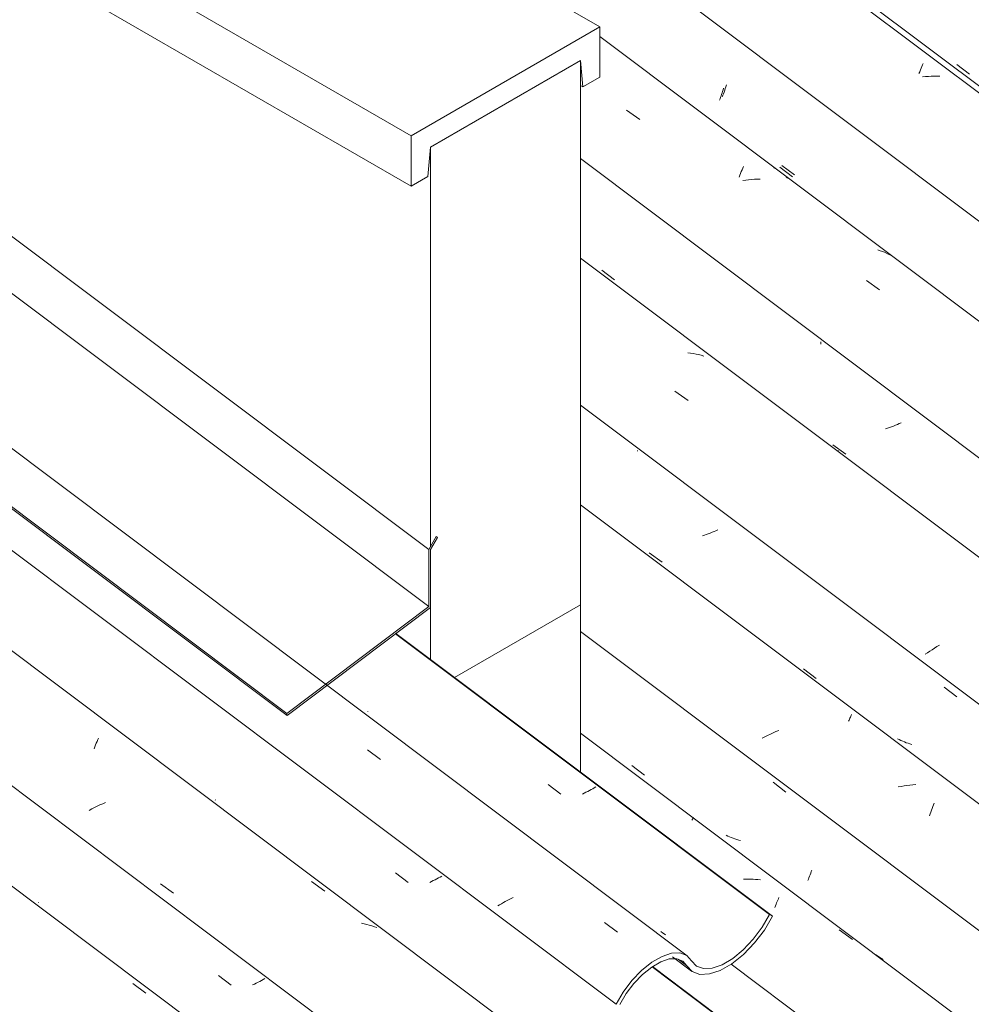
# Model space of a CAD drawing. Header units: millimetres. Extents: x 6528 to 21779, y 617 to 11154.
# Tile 70 of 106: x 13321 to 14017, y 7325 to 8044. Entities that reach past the tile are written whole.
import ezdxf

# ---------------------------------------------------------------- set-up
doc = ezdxf.new("R2010")
doc.units = ezdxf.units.MM
for name, color, linetype, lineweight in [('A-GLAZ-CWMG', 7, 'Continuous', 5), ('A-ROOF', 7, 'Continuous', 5), ('A-ROOF-OTLN', 7, 'Continuous', 5), ('I-WALL', 7, 'Continuous', 5)]:
    doc.layers.add(name, color=color, linetype=linetype, lineweight=lineweight)

# ---------------------------------------------------------------- blocks, each defined once
blk = doc.blocks.new('FP_64-ISO_02')
at = {"layer": 'A-GLAZ-CWMG'}
blk.add_line((17055.9, 5027.73), (13731.04, 7523.22), dxfattribs=at)
at = {"layer": 'A-GLAZ-CWMG', "color": 9, "true_color": 0xc0c0c0}
for p, q in [((13812.55, 7459.49), (13812.75, 7459.93)), ((13812.75, 7459.93), (13812.93, 7460.33)), ((13812.93, 7460.33), (13813.09, 7460.69)), ((13813.09, 7460.69), (13813.22, 7461)), ((13813.22, 7461), (13813.32, 7461.27)), ((13813.32, 7461.27), (13813.39, 7461.5)), ((13813.39, 7461.5), (13813.44, 7461.68)), ((13851.88, 7416.51), (13850.07, 7416.45)), ((13853.68, 7416.53), (13851.88, 7416.51)), ((13855.48, 7416.51), (13853.68, 7416.53)), ((13857.26, 7416.44), (13855.48, 7416.51)), ((13859.02, 7416.33), (13857.26, 7416.44)), ((13860.77, 7416.18), (13859.02, 7416.33)), ((13862.51, 7415.98), (13860.77, 7416.18)), ((13873.93, 7398.17), (13874.38, 7399.23)), ((13874.38, 7399.23), (13874.81, 7400.25)), ((13874.81, 7400.25), (13875.24, 7401.24)), ((13875.24, 7401.24), (13875.66, 7402.18)), ((13875.66, 7402.18), (13876.06, 7403.08)), ((13873.01, 7395.92), (13873.47, 7397.06)), ((13873.47, 7397.06), (13873.93, 7398.17)), ((13920.16, 7379.48), (13929.7, 7372.42)), ((13948.18, 7360.42), (13946.76, 7361.22)), ((13949.57, 7359.58), (13948.18, 7360.42)), ((13950.94, 7358.69), (13949.57, 7359.58)), ((13952.27, 7357.75), (13950.94, 7358.69))]:
    blk.add_line(p, q, dxfattribs=at)
blk = doc.blocks.new('FP_65-ISO_02')
at = {"layer": 'A-GLAZ-CWMG', "color": 9, "true_color": 0xc0c0c0}
for p, q in [((13768.58, 7499.5), (13777.86, 7492.5)), ((13871.95, 7487.27), (13881.22, 7480.05)), ((13838.69, 7447.97), (13837.43, 7448.57)), ((13839.98, 7447.41), (13838.69, 7447.97)), ((13841.28, 7446.88), (13839.98, 7447.41)), ((13842.6, 7446.38), (13841.28, 7446.88)), ((13843.94, 7445.92), (13842.6, 7446.38)), ((13845.29, 7445.49), (13843.94, 7445.92)), ((13846.67, 7445.09), (13845.29, 7445.49)), ((13848.05, 7444.73), (13846.67, 7445.09)), ((13898.83, 7419.7), (13899.25, 7420.83)), ((13899.25, 7420.83), (13899.68, 7422)), ((13899.68, 7422), (13900.11, 7423.21)), ((13897.2, 7415.58), (13897.59, 7416.54)), ((13897.59, 7416.54), (13898, 7417.55)), ((13898, 7417.55), (13898.41, 7418.6)), ((13898.41, 7418.6), (13898.83, 7419.7))]:
    blk.add_line(p, q, dxfattribs=at)
blk = doc.blocks.new('FP_66-ISO_02')
at = {"layer": 'A-GLAZ-CWMG'}
blk.add_line((17180.28, 5101.02), (13731.04, 7689.87), dxfattribs=at)
at = {"layer": 'A-GLAZ-CWMG', "color": 9, "true_color": 0xc0c0c0}
for p, q in [((13928.29, 7534.85), (13928.6, 7535.52)), ((13928.6, 7535.52), (13928.89, 7536.15)), ((13928.89, 7536.15), (13929.16, 7536.73)), ((13926.9, 7531.78), (13927.27, 7532.61)), ((13927.27, 7532.61), (13927.63, 7533.39)), ((13927.63, 7533.39), (13927.97, 7534.14)), ((13927.97, 7534.14), (13928.29, 7534.85)), ((13867.81, 7521.48), (13865.84, 7520.48)), ((13869.8, 7522.45), (13867.81, 7521.48)), ((13871.81, 7523.39), (13869.8, 7522.45)), ((13873.85, 7524.31), (13871.81, 7523.39)), ((13875.91, 7525.2), (13873.85, 7524.31)), ((13865.84, 7520.48), (13863.89, 7519.47)), ((13969.62, 7484.99), (13967.46, 7484.65)), ((13971.77, 7485.27), (13969.62, 7484.99)), ((13973.92, 7485.51), (13971.77, 7485.27)), ((13976.05, 7485.69), (13973.92, 7485.51)), ((13965.3, 7484.26), (13963.14, 7483.83)), ((13967.46, 7484.65), (13965.3, 7484.26)), ((13988.49, 7469.5), (13988.97, 7470.76)), ((13988.97, 7470.76), (13989.44, 7471.99)), ((13986.1, 7462.69), (13986.58, 7464.12)), ((13986.58, 7464.12), (13987.06, 7465.51)), ((13987.06, 7465.51), (13987.54, 7466.87)), ((13987.54, 7466.87), (13988.02, 7468.2)), ((13988.02, 7468.2), (13988.49, 7469.5))]:
    blk.add_line(p, q, dxfattribs=at)
blk = doc.blocks.new('FP_67-ISO_02')
at = {"layer": 'A-GLAZ-CWMG', "color": 9, "true_color": 0xc0c0c0}
for p, q in [((13772.72, 7729.08), (13772.73, 7729.53)), ((13821.57, 7667.67), (13820.11, 7667.17)), ((13823.01, 7668.19), (13821.57, 7667.67)), ((13824.44, 7668.72), (13823.01, 7668.19)), ((13825.86, 7669.27), (13824.44, 7668.72)), ((13827.27, 7669.83), (13825.86, 7669.27)), ((13828.66, 7670.41), (13827.27, 7669.83)), ((13830.03, 7670.99), (13828.66, 7670.41)), ((13831.39, 7671.59), (13830.03, 7670.99)), ((13781.36, 7654.9), (13790.64, 7647.9)), ((13893.93, 7570.11), (13903.22, 7563.12)), ((13996.81, 7556.76), (14006.08, 7549.55)), ((13963.96, 7518.4), (13962.73, 7519.04)), ((13965.22, 7517.79), (13963.96, 7518.4)), ((13966.5, 7517.22), (13965.22, 7517.79)), ((13967.79, 7516.69), (13966.5, 7517.22)), ((13969.11, 7516.19), (13967.79, 7516.69)), ((13970.44, 7515.72), (13969.11, 7516.19)), ((13971.79, 7515.29), (13970.44, 7515.72)), ((13973.16, 7514.89), (13971.79, 7515.29))]:
    blk.add_line(p, q, dxfattribs=at)
blk = doc.blocks.new('FP_68-ISO_02')
at = {"layer": 'A-GLAZ-CWMG'}
blk.add_line((17314.28, 5180.68), (13731.04, 7870.1), dxfattribs=at)
at = {"layer": 'A-GLAZ-CWMG', "color": 9, "true_color": 0xc0c0c0}
for p, q in [((13811.54, 7800.69), (13809.54, 7800.96)), ((13813.52, 7800.36), (13811.54, 7800.69)), ((13815.48, 7799.99), (13813.52, 7800.36)), ((13817.41, 7799.55), (13815.48, 7799.99)), ((13819.32, 7799.07), (13817.41, 7799.55)), ((13821.2, 7798.53), (13819.32, 7799.07)), ((13800.05, 7772.96), (13809.7, 7766.17)), ((13919.25, 7729.35), (13919.21, 7729.45)), ((13919.26, 7729.2), (13919.25, 7729.35)), ((13919.24, 7729), (13919.26, 7729.2)), ((13991.45, 7586.32), (13989.66, 7585.21)), ((13993.26, 7587.41), (13991.45, 7586.32)), ((13984.5, 7581.85), (13982.85, 7580.72)), ((13986.19, 7582.98), (13984.5, 7581.85)), ((13987.91, 7584.1), (13986.19, 7582.98)), ((13989.66, 7585.21), (13987.91, 7584.1))]:
    blk.add_line(p, q, dxfattribs=at)
blk = doc.blocks.new('FP_69-ISO_02')
at = {"layer": 'A-GLAZ-CWMG', "color": 9, "true_color": 0xc0c0c0}
for p, q in [((13746.7, 7861.15), (13755.99, 7854.14)), ((13906.63, 7808.05), (13906.63, 7808.91)), ((13906.62, 7807.18), (13906.63, 7808.05)), ((13955.47, 7745.86), (13954.01, 7745.36)), ((13956.91, 7746.37), (13955.47, 7745.86)), ((13958.35, 7746.9), (13956.91, 7746.37)), ((13959.77, 7747.44), (13958.35, 7746.9)), ((13961.17, 7748), (13959.77, 7747.44)), ((13962.57, 7748.57), (13961.17, 7748)), ((13963.94, 7749.15), (13962.57, 7748.57)), ((13965.3, 7749.75), (13963.94, 7749.15)), ((13915.53, 7733.78), (13924.82, 7726.79))]:
    blk.add_line(p, q, dxfattribs=at)
blk = doc.blocks.new('FP_70-ISO_02')
at = {"layer": 'A-GLAZ-CWMG'}
blk.add_line((17444.84, 5255.08), (13745.19, 8031.87), dxfattribs=at)
at = {"layer": 'A-GLAZ-CWMG', "color": 9, "true_color": 0xc0c0c0}
for p, q in [((13764.7, 7978.16), (13774.34, 7971.33)), ((13847.51, 7930.57), (13848.05, 7931.94)), ((13848.05, 7931.94), (13848.57, 7933.27)), ((13848.57, 7933.27), (13849.09, 7934.54)), ((13849.09, 7934.54), (13849.6, 7935.77)), ((13849.6, 7935.77), (13850.09, 7936.94)), ((13846.97, 7929.16), (13847.51, 7930.57)), ((13851.77, 7927.06), (13849.62, 7926.78)), ((13853.91, 7927.29), (13851.77, 7927.06)), ((13856.04, 7927.47), (13853.91, 7927.29)), ((13858.17, 7927.59), (13856.04, 7927.47)), ((13860.28, 7927.67), (13858.17, 7927.59)), ((13862.38, 7927.69), (13860.28, 7927.67)), ((13950.07, 7875.42), (13948.22, 7876.04)), ((13951.88, 7874.75), (13950.07, 7875.42)), ((13953.66, 7874.02), (13951.88, 7874.75)), ((13955.41, 7873.23), (13953.66, 7874.02)), ((13957.12, 7872.39), (13955.41, 7873.23)), ((13958.8, 7871.49), (13957.12, 7872.39)), ((13939.92, 7853.8), (13949.56, 7846.94))]:
    blk.add_line(p, q, dxfattribs=at)
blk = doc.blocks.new('FP_71-ISO_02')
at = {"layer": 'A-GLAZ-CWMG', "color": 9, "true_color": 0xc0c0c0}
for p, q in [((13833.43, 7987.46), (13833.8, 7988.49)), ((13833.8, 7988.49), (13834.17, 7989.55)), ((13834.17, 7989.55), (13834.55, 7990.65)), ((13834.55, 7990.65), (13834.92, 7991.77)), ((13834.92, 7991.77), (13835.29, 7992.92)), ((13835.29, 7992.92), (13835.66, 7994.09)), ((13832.71, 7985.49), (13833.07, 7986.46)), ((13833.07, 7986.46), (13833.43, 7987.46)), ((13876.64, 7936.51), (13885.92, 7929.5))]:
    blk.add_line(p, q, dxfattribs=at)
blk = doc.blocks.new('FP_72-ISO_02')
at = {"layer": 'A-GLAZ-CWMG'}
blk.add_line((17574.3, 5329.67), (13328.06, 8516.71), dxfattribs=at)
at = {"layer": 'A-GLAZ-CWMG', "color": 9, "true_color": 0xc0c0c0}
for p, q in [((13979.93, 8008.69), (13980.44, 8009.9)), ((13980.44, 8009.9), (13980.93, 8011.06)), ((13980.93, 8011.06), (13981.41, 8012.18)), ((13978.36, 8004.77), (13978.89, 8006.12)), ((13978.89, 8006.12), (13979.42, 8007.43)), ((13979.42, 8007.43), (13979.93, 8008.69)), ((13983.14, 8002.62), (13981, 8002.4)), ((13985.28, 8002.78), (13983.14, 8002.62)), ((13987.4, 8002.9), (13985.28, 8002.78)), ((13989.51, 8002.96), (13987.4, 8002.9)), ((13991.6, 8002.97), (13989.51, 8002.96)), ((13993.68, 8002.93), (13991.6, 8002.97))]:
    blk.add_line(p, q, dxfattribs=at)
blk = doc.blocks.new('FP_73-ISO_02')
at = {"layer": 'A-GLAZ-CWMG', "color": 9, "true_color": 0xc0c0c0}
blk.add_line((14005.91, 8011.43), (14015.19, 8004.42), dxfattribs=at)
blk = doc.blocks.new('Rectangular Mullion - Telha Fibrocimento - Ondulada-1908998-ISO_02')
at = {"layer": 'A-GLAZ-CWMG'}
for p, q in [((17505.54, 5282.6), (13328.06, 8418.03)), ((17375.49, 5207.34), (13731.04, 7942.7)), ((17241, 5128.27), (13731.04, 7762.69)), ((17115.22, 5057.34), (13731.04, 7597.35)), ((16995.01, 4987.33), (13841.13, 7354.49))]:
    blk.add_line(p, q, dxfattribs=at)
for name in ['FP_72-ISO_02', 'FP_70-ISO_02', 'FP_73-ISO_02', 'FP_68-ISO_02', 'FP_71-ISO_02', 'FP_69-ISO_02', 'FP_67-ISO_02', 'FP_66-ISO_02', 'FP_64-ISO_02', 'FP_65-ISO_02']:
    blk.add_blockref(name, (0, 0), dxfattribs=at)
blk = doc.blocks.new('FP_84-ISO_02')
at = {"layer": 'A-GLAZ-CWMG'}
blk.add_line((17446.93, 5253.49), (13745.19, 8031.86), dxfattribs=at)
at = {"layer": 'A-GLAZ-CWMG', "color": 9, "true_color": 0xc0c0c0}
for p, q in [((13872.36, 7935.61), (13872.48, 7935.9)), ((13872.48, 7935.9), (13872.57, 7936.16)), ((13872.57, 7936.16), (13872.64, 7936.37)), ((13882, 7928.71), (13881.33, 7929.03)), ((13883.46, 7927.95), (13882, 7928.71)), ((13884.89, 7927.15), (13883.46, 7927.95))]:
    blk.add_line(p, q, dxfattribs=at)
blk = doc.blocks.new('FP_85-ISO_02')
at = {"layer": 'A-GLAZ-CWMG', "color": 9, "true_color": 0xc0c0c0}
for p, q in [((13837.29, 7995.23), (13837.71, 7996.6)), ((13834.71, 7987.76), (13835.14, 7988.91)), ((13835.14, 7988.91), (13835.57, 7990.1)), ((13835.57, 7990.1), (13836, 7991.33)), ((13836, 7991.33), (13836.43, 7992.59)), ((13836.43, 7992.59), (13836.86, 7993.89)), ((13836.86, 7993.89), (13837.29, 7995.23)), ((13878.1, 7937.76), (13887.37, 7930.75))]:
    blk.add_line(p, q, dxfattribs=at)
blk = doc.blocks.new('FP_86-ISO_02')
at = {"layer": 'A-GLAZ-CWMG'}
blk.add_line((17571.31, 5326.78), (13328.06, 8511.58), dxfattribs=at)
blk = doc.blocks.new('Rectangular Mullion - Telha Fibrocimento - Ondulada-V79-ISO_02')
at = {"layer": 'A-GLAZ-CWMG'}
for name in ['FP_86-ISO_02', 'FP_84-ISO_02', 'FP_85-ISO_02']:
    blk.add_blockref(name, (0, 0), dxfattribs=at)
blk = doc.blocks.new('Rectangular Mullion - Telha Fibrocimento - Ondulada-1908999-ISO_02')
at = {"layer": 'A-GLAZ-CWMG'}
for p, q in [((16514.09, 5302.98), (13783.41, 7352.5)), ((16516.3, 5301.71), (13783.71, 7352.67))]:
    blk.add_line(p, q, dxfattribs=at)
blk = doc.blocks.new('FP_318-ISO_02')
at = {"layer": 'A-GLAZ-CWMG'}
blk.add_line((13567.01, 7222.83), (12152.6, 8284.43), dxfattribs=at)
at = {"layer": 'A-GLAZ-CWMG', "color": 9, "true_color": 0xc0c0c0}
blk.add_line((13404.05, 7340.27), (13413.65, 7333.24), dxfattribs=at)
blk = doc.blocks.new('FP_319-ISO_02')
at = {"layer": 'A-GLAZ-CWMG', "color": 9, "true_color": 0xc0c0c0}
for p, q in [((13334.98, 7399.44), (13334.96, 7399.55)), ((13335.02, 7399.37), (13334.98, 7399.44)), ((13466.57, 7346.27), (13475.82, 7339.08)), ((13495.51, 7341.23), (13494.21, 7340.57)), ((13496.78, 7341.89), (13495.51, 7341.23)), ((13498.04, 7342.55), (13496.78, 7341.89)), ((13499.26, 7343.22), (13498.04, 7342.55)), ((13500.47, 7343.88), (13499.26, 7343.22)), ((13492.9, 7339.92), (13491.56, 7339.28)), ((13494.21, 7340.57), (13492.9, 7339.92))]:
    blk.add_line(p, q, dxfattribs=at)
blk = doc.blocks.new('FP_320-ISO_02')
at = {"layer": 'A-GLAZ-CWMG'}
blk.add_line((13696.47, 7297.43), (12281.95, 8359.11), dxfattribs=at)
at = {"layer": 'A-GLAZ-CWMG', "color": 9, "true_color": 0xc0c0c0}
for p, q in [((13376.31, 7513.18), (13376.84, 7514.55)), ((13376.84, 7514.55), (13377.37, 7515.88)), ((13377.37, 7515.88), (13377.89, 7517.16)), ((13377.89, 7517.16), (13378.4, 7518.39)), ((13378.4, 7518.39), (13378.89, 7519.57)), ((13375.77, 7511.76), (13376.31, 7513.18)), ((13380.04, 7470.7), (13378.03, 7469.75)), ((13382.07, 7471.63), (13380.04, 7470.7)), ((13384.12, 7472.53), (13382.07, 7471.63)), ((13374.08, 7467.77), (13372.14, 7466.75)), ((13376.04, 7468.77), (13374.08, 7467.77)), ((13378.03, 7469.75), (13376.04, 7468.77)), ((13424.31, 7413.11), (13433.88, 7406.38)), ((13534.64, 7414.84), (13544.23, 7407.81)), ((13572.98, 7383.96), (13571.03, 7384.35)), ((13574.9, 7383.51), (13572.98, 7383.96)), ((13576.8, 7383), (13574.9, 7383.51)), ((13578.67, 7382.44), (13576.8, 7383)), ((13580.52, 7381.82), (13578.67, 7382.44)), ((13582.33, 7381.14), (13580.52, 7381.82))]:
    blk.add_line(p, q, dxfattribs=at)
blk = doc.blocks.new('FP_321-ISO_02')
at = {"layer": 'A-GLAZ-CWMG', "color": 9, "true_color": 0xc0c0c0}
for p, q in [((13464.29, 7474.35), (13464.28, 7474.45)), ((13464.33, 7474.27), (13464.29, 7474.35)), ((13595.92, 7421.17), (13605.17, 7413.98)), ((13622.26, 7414.82), (13620.93, 7414.18)), ((13623.56, 7415.46), (13622.26, 7414.82)), ((13624.85, 7416.11), (13623.56, 7415.46)), ((13626.12, 7416.76), (13624.85, 7416.11)), ((13627.36, 7417.42), (13626.12, 7416.76)), ((13628.58, 7418.08), (13627.36, 7417.42)), ((13629.78, 7418.74), (13628.58, 7418.08))]:
    blk.add_line(p, q, dxfattribs=at)
blk = doc.blocks.new('FP_322-ISO_02')
at = {"layer": 'A-GLAZ-CWMG'}
blk.add_line((13809.04, 7360.56), (12393.11, 8423.29), dxfattribs=at)
at = {"layer": 'A-GLAZ-CWMG', "color": 9, "true_color": 0xc0c0c0}
for p, q in [((13575.41, 7510.92), (13584.94, 7503.99)), ((13674.75, 7399.38), (13673.37, 7398.58)), ((13676.15, 7400.17), (13674.75, 7399.38)), ((13677.57, 7400.95), (13676.15, 7400.17)), ((13679.01, 7401.72), (13677.57, 7400.95)), ((13680.47, 7402.47), (13679.01, 7401.72)), ((13681.95, 7403.21), (13680.47, 7402.47)), ((13672.02, 7397.77), (13670.69, 7396.95)), ((13673.37, 7398.58), (13672.02, 7397.77)), ((13748.61, 7384.79), (13758.14, 7377.84))]:
    blk.add_line(p, q, dxfattribs=at)
blk = doc.blocks.new('FP_323-ISO_02')
at = {"layer": 'A-GLAZ-CWMG', "color": 9, "true_color": 0xc0c0c0}
for p, q in [((13575.76, 7538.9), (13575.75, 7539.01)), ((13575.79, 7538.82), (13575.76, 7538.9)), ((13707.44, 7485.71), (13716.69, 7478.52)), ((13733.78, 7479.33), (13732.48, 7478.71)), ((13735.07, 7479.96), (13733.78, 7479.33)), ((13736.34, 7480.6), (13735.07, 7479.96)), ((13737.59, 7481.24), (13736.34, 7480.6)), ((13738.81, 7481.88), (13737.59, 7481.24)), ((13740.02, 7482.53), (13738.81, 7481.88)), ((13741.2, 7483.18), (13740.02, 7482.53)), ((13742.36, 7483.83), (13741.2, 7483.18)), ((13790.94, 7377.41), (13789.81, 7378.2)), ((13792.1, 7376.65), (13790.94, 7377.41)), ((13793.28, 7375.92), (13792.1, 7376.65))]:
    blk.add_line(p, q, dxfattribs=at)
blk = doc.blocks.new('FP_324-ISO_02')
at = {"layer": 'A-GLAZ-CWMG'}
blk.add_line((13798.25, 7359.88), (13812.2, 7349.41), dxfattribs=at)
blk = doc.blocks.new('Rectangular Mullion - Telha Fibrocimento - Ondulada-V308-ISO_02')
at = {"layer": 'A-GLAZ-CWMG', "true_color": 0xc0c0c0}
h = blk.add_hatch(dxfattribs=at)
h.set_pattern_fill('FP_19', color=9, style=0, pattern_type=2)
h.set_pattern_definition([(35.687, (10999.03, 7969.54), (232.4107, 222.10645), [11.803, -202.805, -1359.185]), (35.687, (10999.03, 7969.54), (232.4107, 222.10645), [-214.608, 11.803, -202.805, -1144.577]), (35.687, (10999.03, 7969.54), (232.4107, 222.10645), [-429.216, 11.803, -417.413, -715.36]), (35.687, (10999.03, 7969.54), (232.4107, 222.10645), [-858.432, 11.803, -202.805, -500.752]), (35.687, (10999.03, 7969.54), (232.4107, 222.10645), [-1073.041, 11.803, -131.269, -357.68]), (35.687, (10999.03, 7969.54), (232.4107, 222.10645), [-1216.113, 11.803, -345.877]), (137.177, (11086.185, 8059.73), (-166.5234, 43.963), [6.535, -112.291, -752.566]), (137.177, (11086.185, 8059.73), (-166.5234, 43.963), [-118.826, 6.535, -112.291, -633.74]), (137.177, (11086.185, 8059.73), (-166.5234, 43.963), [-237.653, 6.535, -231.117, -396.088]), (137.177, (11086.185, 8059.73), (-166.5234, 43.963), [-475.305, 6.535, -112.291, -277.261]), (137.177, (11086.185, 8059.73), (-166.5234, 43.963), [-594.131, 6.535, -72.682, -198.044]), (137.177, (11086.185, 8059.73), (-166.5234, 43.963), [-673.349, 6.535, -191.508]), (247.064, (11115.236, 8190.957), (-65.88806, -266.0695), [12.3, -211.345, -1416.419]), (247.064, (11115.236, 8190.957), (-65.88806, -266.0695), [-223.645, 12.3, -211.345, -1192.774]), (247.064, (11115.236, 8190.957), (-65.88806, -266.0695), [-447.29, 12.3, -434.99, -745.484]), (247.064, (11115.236, 8190.957), (-65.88806, -266.0695), [-894.58, 12.3, -211.345, -521.839]), (247.064, (11115.236, 8190.957), (-65.88806, -266.0695), [-1118.225, 12.3, -136.796, -372.742]), (247.064, (11115.236, 8190.957), (-65.88806, -266.0695), [-1267.322, 12.3, -360.441])])
h.paths.add_polyline_path([(13086.48, 6918.75), (13096.4, 6925.81), (13106.23, 6935.49), (13114.58, 6946.27), (13126.97, 6966.07), (13136.48, 6977.06), (13142.84, 6983.03), (13151.52, 6989.05), (13160.78, 6992.92), (13167.15, 6993.97), (13173.27, 6992.62), (13182.51, 6984.59), (13189.2, 6983.13), (13198.66, 6985.09), (13207.07, 6989.08), (13216.67, 6996.01), (13224.93, 7003.82), (13233.39, 7014.22), (13246.28, 7035.12), (13253.63, 7044.63), (13261.83, 7053), (13270.4, 7059.75), (13278.89, 7064.53), (13286.81, 7067.05), (13293.74, 7067.19), (13299.29, 7064.93), (13307.11, 7055.78), (13312.84, 7053.57), (13320.46, 7054.03), (13329.38, 7057.4), (13336.94, 7061.87), (13345.67, 7069.07), (13353.92, 7077.89), (13361.2, 7087.81), (13373.66, 7109.79), (13381.78, 7120.73), (13390.96, 7130.42), (13400.65, 7138.29), (13410.5, 7143.95), (13420.57, 7146.9), (13427.64, 7146.86), (13433.42, 7144.46), (13441.49, 7134.55), (13447.04, 7132.22), (13454.03, 7132.37), (13463.37, 7135.74), (13472.12, 7141.11), (13479.34, 7146.95), (13487.43, 7155.41), (13494.7, 7165.11), (13507, 7186.26), (13517.34, 7199.26), (13523.46, 7205.65), (13532.63, 7213.04), (13542.56, 7218.58), (13551.9, 7221.2), (13558.37, 7221.15), (13563.72, 7219.04), (13571.74, 7209.72), (13577.47, 7207.53), (13584.28, 7207.74), (13593.14, 7210.9), (13600.8, 7215.34), (13609.28, 7222.16), (13617.4, 7230.64), (13624.64, 7240.23), (13637.61, 7262.13), (13644.56, 7271.33), (13653.17, 7280.33), (13662.25, 7287.65), (13671.26, 7292.87), (13679.71, 7295.71), (13687.12, 7295.99), (13693.08, 7293.72), (13701.13, 7284.57), (13706.71, 7282.42), (13713.65, 7282.66), (13721.57, 7285.29), (13730.03, 7290.15), (13738.55, 7296.98), (13746.66, 7305.4), (13753.9, 7314.92), (13764.51, 7332.94), (13770.16, 7340.4), (13776.49, 7346.99), (13783.15, 7352.35), (13789.77, 7356.17), (13795.97, 7358.24), (13801.92, 7358.24), (13805.77, 7356.76), (13812.78, 7348.99), (13818.39, 7346.95), (13825.33, 7347.27), (13833.23, 7349.93), (13841.64, 7354.79), (13850.11, 7361.57), (13858.18, 7369.92), (13865.41, 7379.38), (13871.39, 7389.42), (13869.18, 7390.68), (13863.87, 7381.46), (13857.36, 7372.73), (13850.03, 7364.97), (13842.29, 7358.64), (13834.58, 7354.07), (13827.32, 7351.53), (13820.93, 7351.17), (13815.77, 7353), (13808.69, 7360.8), (13803.78, 7362.68), (13797.67, 7362.45), (13790.7, 7360.12), (13783.26, 7355.82), (13775.78, 7349.81), (13768.66, 7342.4), (13762.3, 7334.02), (13751.7, 7316.03), (13745.19, 7307.44), (13737.89, 7299.84), (13730.21, 7293.67), (13722.59, 7289.27), (13715.44, 7286.89), (13709.18, 7286.64), (13704.14, 7288.56), (13696.08, 7297.72), (13689.58, 7300.23), (13681.48, 7299.93), (13672.23, 7296.84), (13662.37, 7291.13), (13652.44, 7283.13), (13643.01, 7273.28), (13634.61, 7262.15), (13622.36, 7241.2), (13615.83, 7232.56), (13608.51, 7224.92), (13600.8, 7218.72), (13593.14, 7214.32), (13585.97, 7211.95), (13579.71, 7211.76), (13574.69, 7213.76), (13566.65, 7223.09), (13560.09, 7225.64), (13551.66, 7225.26), (13542.56, 7222.2), (13532.58, 7216.41), (13522.55, 7208.29), (13513.03, 7198.3), (13504.58, 7187.02), (13492.3, 7165.89), (13485.06, 7156.48), (13478.39, 7149.53), (13470.64, 7143.32), (13462.96, 7138.92), (13455.77, 7136.58), (13449.51, 7136.45), (13444.52, 7138.53), (13436.34, 7148.52), (13429.36, 7151.33), (13420.57, 7150.99), (13410.5, 7147.49), (13399.5, 7140.84), (13389.05, 7132.11), (13378.97, 7121.15), (13370.17, 7108.88), (13357.6, 7086.72), (13350.85, 7077.98), (13343.32, 7070.32), (13335.44, 7064.18), (13327.67, 7059.93), (13320.46, 7057.8), (13314.23, 7057.91), (13309.33, 7060.27), (13306.05, 7064.74), (13300.08, 7069.98), (13293.68, 7071.65), (13284.71, 7070.3), (13274.65, 7065.81), (13262.07, 7056.43), (13254.06, 7048.78), (13244.91, 7037.4), (13230.34, 7014.22), (13223.6, 7006), (13215.33, 6998.2), (13206.84, 6992.27), (13198.66, 6988.58), (13191.32, 6987.36), (13185.28, 6988.7), (13175.98, 6996.76), (13169.12, 6998.2), (13160.78, 6996.74), (13151.52, 6992.47), (13141.92, 6985.67), (13132.6, 6976.77), (13122.32, 6963.37), (13111.01, 6945.22), (13103.13, 6935.67), (13093.27, 6926.87), (13087, 6922.48)])
at = {"layer": 'A-GLAZ-CWMG'}
for p, q in [((13757.07, 7325.14), (12337.07, 8390.93)), ((13627.71, 7250.36), (12207.64, 8316.2)), ((13869.18, 7390.68), (13596.02, 7595.71)), ((13871.39, 7389.42), (13596.28, 7595.9)), ((13871.39, 7389.42), (13869.18, 7390.68)), ((13808.81, 7353.29), (13802.53, 7358.01))]:
    blk.add_line(p, q, dxfattribs=at)
for points in [[(13808.81, 7353.29, 0), (13812.78, 7348.99, 0), (13818.39, 7346.95, 0), (13825.33, 7347.27, 0), (13833.23, 7349.93, 0), (13841.64, 7354.79, 0), (13850.11, 7361.57, 0), (13858.18, 7369.92, 0), (13865.41, 7379.38, 0), (13871.39, 7389.42, 0)], [(13869.18, 7390.68, 0), (13863.87, 7381.46, 0), (13857.36, 7372.73, 0), (13850.03, 7364.97, 0), (13842.29, 7358.64, 0), (13834.58, 7354.07, 0), (13827.32, 7351.53, 0), (13820.93, 7351.17, 0), (13815.77, 7353, 0), (13812.13, 7356.93, 0)], [(13812.13, 7356.93, 0), (13808.69, 7360.8, 0), (13803.78, 7362.68, 0), (13797.67, 7362.45, 0), (13790.7, 7360.12, 0), (13783.26, 7355.82, 0), (13775.78, 7349.81, 0), (13768.66, 7342.4, 0), (13762.3, 7334.02, 0), (13757.07, 7325.14, 0)], [(13759.87, 7325.03, 0), (13764.51, 7332.94, 0), (13770.16, 7340.4, 0), (13776.49, 7346.99, 0), (13783.15, 7352.35, 0), (13789.77, 7356.17, 0), (13795.97, 7358.24, 0), (13801.4, 7358.44, 0), (13805.77, 7356.76, 0), (13808.81, 7353.29, 0)]]:
    blk.add_polyline3d(points, dxfattribs=at)
for name in ['FP_322-ISO_02', 'FP_320-ISO_02', 'FP_321-ISO_02', 'FP_318-ISO_02', 'FP_319-ISO_02', 'FP_323-ISO_02', 'FP_324-ISO_02']:
    blk.add_blockref(name, (0, 0), dxfattribs=at)
blk = doc.blocks.new('RUFO_1_ - RUFO_1_-1923193-ISO_02')
at = {"layer": 'A-ROOF'}
for p, q in [((13745.19, 8038.92), (12511.29, 8751.31)), ((13607.3, 7959.31), (12373.4, 8671.71)), ((13607.3, 7922.57), (12373.4, 8634.96)), ((13745.19, 8038.92), (13607.3, 7959.31)), ((13745.19, 8002.18), (13745.19, 8038.92)), ((13621.44, 7951.15), (13731.04, 8014.43)), ((13731.04, 8014.43), (13732.9, 7995.09)), ((13732.9, 7995.09), (13731.04, 7996.16)), ((13732.9, 7995.09), (13745.19, 8002.18)), ((13607.3, 7959.31), (13607.3, 7922.57)), ((13619.59, 7929.66), (13621.44, 7951.15)), ((13607.3, 7922.57), (13619.59, 7929.66))]:
    blk.add_line(p, q, dxfattribs=at)

msp = doc.modelspace()

# ---------------------------------------------------------------- linework, layer by layer
at = {"layer": 'A-ROOF-OTLN'}
for p, q in [((12384.8, 8584.45), (13620.21, 7657.21)), ((12379.51, 8546.79), (13620.21, 7615.58)), ((12360.05, 8404.2), (13516.73, 7536.04)), ((12361.07, 8404.78), (13516.52, 7537.55)), ((13625.62, 7666.66), (13620.21, 7657.21)), ((13621.62, 7657.34), (13626.62, 7666.07)), ((13626.62, 7666.07), (13625.62, 7666.66)), ((13620.21, 7657.21), (13620.21, 7615.58)), ((13621.62, 7614.97), (13621.62, 7657.34)), ((13620.21, 7615.58), (13516.52, 7537.55)), ((13516.73, 7536.04), (13621.62, 7614.97)), ((13516.52, 7537.55), (13516.73, 7536.04))]:
    msp.add_line(p, q, dxfattribs=at)
at = {"layer": 'I-WALL'}
for p, q in [((13731.04, 8014.43), (13621.44, 7951.15)), ((13731.04, 8014.43), (13731.04, 7494.75)), ((13621.44, 7659.81), (13621.44, 7951.15)), ((13621.44, 7576.63), (13621.44, 7614.84)), ((13731.04, 7616.8), (13639.14, 7563.74))]:
    msp.add_line(p, q, dxfattribs=at)

# ---------------------------------------------------------------- block references
at = {"layer": 'A-GLAZ-CWMG'}
for name in ['Rectangular Mullion - Telha Fibrocimento - Ondulada-V79-ISO_02', 'Rectangular Mullion - Telha Fibrocimento - Ondulada-1908998-ISO_02', 'Rectangular Mullion - Telha Fibrocimento - Ondulada-V308-ISO_02', 'Rectangular Mullion - Telha Fibrocimento - Ondulada-1908999-ISO_02']:
    msp.add_blockref(name, (0, 0), dxfattribs=at)
at = {"layer": 'A-ROOF'}
msp.add_blockref('RUFO_1_ - RUFO_1_-1923193-ISO_02', (0, 0), dxfattribs=at)

doc.saveas('drawing.dxf')
